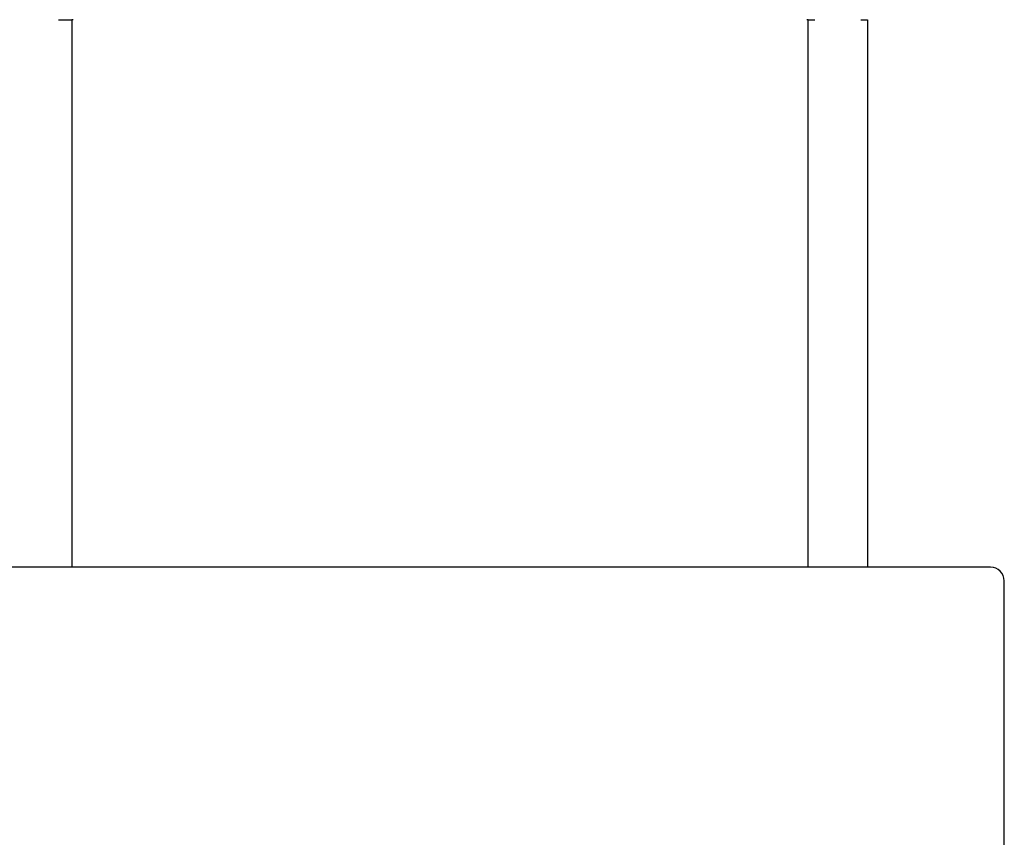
# Model space of a CAD drawing. Header units: millimetres. Extents: x 8 to 552, y 12 to 759.
# Tile 48 of 55: x 347 to 362, y 352 to 364. Entities that reach past the tile are written whole.
import ezdxf

# ---------------------------------------------------------------- set-up
doc = ezdxf.new("R2010")
doc.units = ezdxf.units.MM

msp = doc.modelspace()

# ---------------------------------------------------------------- linework, layer by layer
at = {"color": 7, "linetype": 'Continuous', "lineweight": 30}
for p, q in [((347.827, 363.518), (348.021, 363.518)), ((348.021, 363.518), (348.021, 355.518)), ((348.041, 363.518), (348.021, 363.518)), ((358.788, 363.518), (358.768, 363.518)), ((358.788, 355.518), (358.788, 363.518)), ((358.788, 363.518), (358.885, 363.518)), ((359.558, 363.518), (359.654, 363.518)), ((359.654, 363.518), (359.654, 355.518)), ((361.454, 355.518), (332.854, 355.518)), ((361.654, 351.318), (361.654, 355.318))]:
    msp.add_line(p, q, dxfattribs=at)
msp.add_arc((361.454, 355.318), 0.2, 0, 90, dxfattribs=at)

doc.saveas('drawing.dxf')
